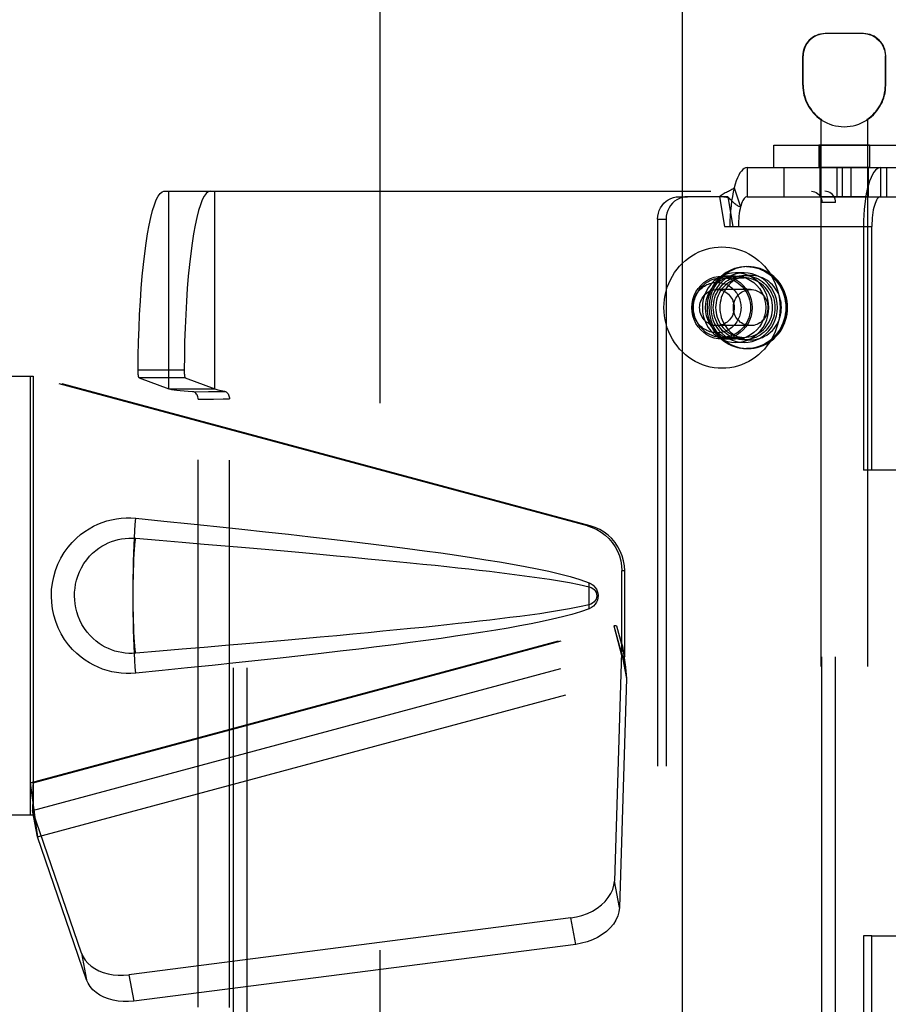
# Model space of a CAD drawing. Header units: inches. Extents: x 0 to 267, y 0 to 173.
# Tile 22 of 104: x 79.75 to 82.08, y 84.48 to 87.12. Entities that reach past the tile are written whole.
import ezdxf

# ---------------------------------------------------------------- set-up
doc = ezdxf.new("R2010")
doc.units = ezdxf.units.IN
doc.header["$LTSCALE"] = 14.696721
doc.header["$MEASUREMENT"] = 0
doc.linetypes.add('HIDDEN', pattern=[0.2, 0.1, -0.1])
doc.layers.get('0').update_dxf_attribs({"linetype": 'CONTINUOUS'})
doc.layers.add('02___PRT_ALL_AXES', color=7, linetype='CONTINUOUS')
doc.layers.add('DEFAULT_2', color=8, linetype='HIDDEN')

msp = doc.modelspace()

# ---------------------------------------------------------------- linework, layer by layer
at = {"color": 3, "linetype": 'Continuous'}
msp.add_line((81.5289, 120.5565), (81.5289, 50.2645), dxfattribs=at)
at = {"layer": '02___PRT_ALL_AXES', "color": 8, "linetype": 'HIDDEN'}
for p, q in [((81.8527, 86.947), (81.8527, 87.0255)), ((82.0757, 86.947), (82.0757, 87.0255)), ((81.8537, 86.947), (81.8527, 86.947)), ((82.0757, 86.947), (82.0747, 86.947)), ((81.9017, 86.8546), (81.9017, 83.3855)), ((81.9035, 86.8546), (81.9017, 86.8546)), ((81.9035, 86.8546), (81.9035, 86.8534)), ((82.0249, 86.8546), (82.0249, 86.8534)), ((82.0267, 86.8546), (82.0249, 86.8546)), ((82.0267, 86.8546), (82.0267, 83.3855)), ((81.8962, 86.7855), (81.8962, 86.7255)), ((82.0322, 86.7855), (81.8962, 86.7855)), ((82.0322, 86.7855), (82.0322, 86.7255)), ((82.0322, 86.7255), (81.8962, 86.7255)), ((81.8992, 86.6475), (81.8992, 86.7255)), ((81.9452, 86.6475), (81.9452, 86.7255)), ((81.9832, 86.6475), (81.9832, 86.7255)), ((82.0292, 86.6475), (82.0292, 86.7255)), ((82.0292, 86.6475), (81.8992, 86.6475)), ((81.7019, 86.4595), (81.7057, 86.4595)), ((81.6723, 86.434), (81.6357, 86.434)), ((81.6951, 86.443), (81.6723, 86.443)), ((81.6723, 86.265), (81.6357, 86.265)), ((81.6951, 86.256), (81.6723, 86.256)), ((81.7019, 86.2395), (81.7057, 86.2395))]:
    msp.add_line(p, q, dxfattribs=at)
for points in [[(81.6357, 86.265), (81.6251, 86.2657), (81.6148, 86.2678), (81.6048, 86.2714), (81.5953, 86.2763), (81.5865, 86.2824), (81.5786, 86.2897), (81.5716, 86.298), (81.5657, 86.3072), (81.5611, 86.3171), (81.5577, 86.3276), (81.5556, 86.3384), (81.5549, 86.3495), (81.5556, 86.3605), (81.5577, 86.3713), (81.5611, 86.3818), (81.5657, 86.3917), (81.5716, 86.4009), (81.5786, 86.4092), (81.5865, 86.4165), (81.5953, 86.4226), (81.6048, 86.4275), (81.6148, 86.4311), (81.6251, 86.4332), (81.6357, 86.434)], [(81.6723, 86.443), (81.6614, 86.4423), (81.6509, 86.4402), (81.6406, 86.4369), (81.6307, 86.4323), (81.6215, 86.4264), (81.613, 86.4194), (81.6053, 86.4115), (81.5987, 86.4026), (81.5931, 86.3929), (81.5887, 86.3826), (81.5855, 86.3718), (81.5835, 86.3607), (81.5829, 86.3495), (81.5835, 86.3382), (81.5855, 86.3271), (81.5887, 86.3163), (81.5931, 86.306), (81.5987, 86.2963), (81.6053, 86.2875), (81.613, 86.2795), (81.6215, 86.2725), (81.6307, 86.2667), (81.6406, 86.262), (81.6509, 86.2587), (81.6614, 86.2567), (81.6723, 86.256)], [(81.6723, 86.265), (81.6616, 86.2657), (81.6514, 86.2678), (81.6413, 86.2714), (81.6319, 86.2763), (81.6231, 86.2824), (81.6151, 86.2897), (81.6082, 86.298), (81.6023, 86.3072), (81.5976, 86.3171), (81.5942, 86.3276), (81.5922, 86.3384), (81.5915, 86.3495), (81.5922, 86.3605), (81.5942, 86.3713), (81.5976, 86.3818), (81.6023, 86.3917), (81.6082, 86.4009), (81.6151, 86.4092), (81.6231, 86.4165), (81.6319, 86.4226), (81.6413, 86.4275), (81.6514, 86.4311), (81.6616, 86.4332), (81.6723, 86.434)], [(81.6951, 86.443), (81.6842, 86.4423), (81.6737, 86.4402), (81.6634, 86.4369), (81.6535, 86.4323), (81.6443, 86.4264), (81.6358, 86.4194), (81.6282, 86.4115), (81.6215, 86.4026), (81.6159, 86.3929), (81.6115, 86.3826), (81.6083, 86.3718), (81.6063, 86.3607), (81.6057, 86.3495), (81.6063, 86.3382), (81.6083, 86.3271), (81.6115, 86.3163), (81.6159, 86.306), (81.6215, 86.2963), (81.6282, 86.2875), (81.6358, 86.2795), (81.6443, 86.2725), (81.6535, 86.2667), (81.6634, 86.262), (81.6737, 86.2587), (81.6842, 86.2567), (81.6951, 86.256)], [(81.6951, 86.4295), (81.6888, 86.4292), (81.6825, 86.4284), (81.6763, 86.427), (81.6702, 86.4251), (81.6643, 86.4227), (81.6587, 86.4198), (81.6532, 86.4164), (81.6481, 86.4126), (81.6433, 86.4083), (81.6388, 86.4036), (81.6347, 86.3986), (81.631, 86.3932), (81.6278, 86.3875), (81.625, 86.3816), (81.6227, 86.3754), (81.6209, 86.3691), (81.6196, 86.3626), (81.6188, 86.3561), (81.6186, 86.3495)], [(81.6357, 86.434), (81.6464, 86.4332), (81.6566, 86.4311), (81.6666, 86.4275), (81.6761, 86.4226), (81.6849, 86.4165), (81.6929, 86.4092), (81.6998, 86.4009), (81.7057, 86.3917), (81.7104, 86.3818), (81.7138, 86.3713), (81.7158, 86.3605), (81.7165, 86.3495), (81.7158, 86.3384), (81.7138, 86.3276), (81.7104, 86.3171), (81.7057, 86.3072), (81.6998, 86.298), (81.6929, 86.2897), (81.6849, 86.2824), (81.6761, 86.2763), (81.6666, 86.2714), (81.6566, 86.2678), (81.6464, 86.2657), (81.6357, 86.265)], [(81.6723, 86.256), (81.6831, 86.2567), (81.6937, 86.2587), (81.704, 86.262), (81.7138, 86.2667), (81.7231, 86.2725), (81.7316, 86.2795), (81.7392, 86.2875), (81.7459, 86.2963), (81.7514, 86.306), (81.7559, 86.3163), (81.7591, 86.3271), (81.761, 86.3382), (81.7617, 86.3495), (81.761, 86.3607), (81.7591, 86.3718), (81.7559, 86.3826), (81.7514, 86.3929), (81.7459, 86.4026), (81.7392, 86.4115), (81.7316, 86.4194), (81.7231, 86.4264), (81.7138, 86.4323), (81.704, 86.4369), (81.6937, 86.4402), (81.6831, 86.4423), (81.6723, 86.443)], [(81.6723, 86.434), (81.6829, 86.4332), (81.6932, 86.4311), (81.7032, 86.4275), (81.7127, 86.4226), (81.7215, 86.4165), (81.7294, 86.4092), (81.7364, 86.4009), (81.7423, 86.3917), (81.7469, 86.3818), (81.7503, 86.3713), (81.7524, 86.3605), (81.7531, 86.3495), (81.7524, 86.3384), (81.7503, 86.3276), (81.7469, 86.3171), (81.7423, 86.3072), (81.7364, 86.298), (81.7294, 86.2897), (81.7215, 86.2824), (81.7127, 86.2763), (81.7032, 86.2714), (81.6932, 86.2678), (81.6829, 86.2657), (81.6723, 86.265)], [(81.6951, 86.256), (81.7059, 86.2567), (81.7165, 86.2587), (81.7268, 86.262), (81.7366, 86.2667), (81.7459, 86.2725), (81.7544, 86.2795), (81.762, 86.2875), (81.7687, 86.2963), (81.7742, 86.306), (81.7787, 86.3163), (81.7819, 86.3271), (81.7838, 86.3382), (81.7845, 86.3495), (81.7838, 86.3607), (81.7819, 86.3718), (81.7787, 86.3826), (81.7742, 86.3929), (81.7687, 86.4026), (81.762, 86.4115), (81.7544, 86.4194), (81.7459, 86.4264), (81.7366, 86.4323), (81.7268, 86.4369), (81.7165, 86.4402), (81.7059, 86.4423), (81.6951, 86.443)], [(81.7716, 86.3495), (81.7713, 86.3561), (81.7705, 86.3626), (81.7692, 86.3691), (81.7674, 86.3754), (81.7651, 86.3816), (81.7624, 86.3875), (81.7591, 86.3932), (81.7554, 86.3986), (81.7514, 86.4036), (81.7469, 86.4083), (81.7421, 86.4126), (81.7369, 86.4164), (81.7315, 86.4198), (81.7258, 86.4227), (81.7199, 86.4251), (81.7139, 86.427), (81.7077, 86.4284), (81.7014, 86.4292), (81.6951, 86.4295)], [(81.6186, 86.3495), (81.6188, 86.3428), (81.6196, 86.3363), (81.6209, 86.3298), (81.6227, 86.3235), (81.625, 86.3173), (81.6278, 86.3114), (81.631, 86.3057), (81.6347, 86.3003), (81.6388, 86.2953), (81.6433, 86.2906), (81.6481, 86.2863), (81.6532, 86.2825), (81.6587, 86.2791), (81.6643, 86.2762), (81.6702, 86.2738), (81.6763, 86.2719), (81.6825, 86.2706), (81.6888, 86.2697), (81.6951, 86.2695)], [(81.6951, 86.2695), (81.7014, 86.2697), (81.7077, 86.2706), (81.7139, 86.2719), (81.7199, 86.2738), (81.7258, 86.2762), (81.7315, 86.2791), (81.7369, 86.2825), (81.7421, 86.2863), (81.7469, 86.2906), (81.7514, 86.2953), (81.7554, 86.3003), (81.7591, 86.3057), (81.7624, 86.3114), (81.7651, 86.3173), (81.7674, 86.3235), (81.7692, 86.3298), (81.7705, 86.3363), (81.7713, 86.3428), (81.7716, 86.3495)]]:
    msp.add_lwpolyline(points, dxfattribs=at)
for radius, start, end in [(0.1115, 180, 235.907), (0.1105, 180, 236.6915), (0.1105, 303.3085, 360), (0.1115, 304.093, 360), (0.1115, 237.033, 302.967)]:
    msp.add_arc((81.9642, 86.947), radius, start, end, dxfattribs=at)
at = {"layer": 'DEFAULT_2', "color": 8, "linetype": 'HIDDEN'}
for p, q in [((80.7164, 119.8955), (80.7164, 50.9255)), ((82.0157, 87.0855), (81.9127, 87.0855)), ((81.8537, 87.0255), (81.8527, 87.0255)), ((81.8537, 86.947), (81.8537, 87.0255)), ((82.0747, 86.947), (82.0747, 87.0255)), ((82.0757, 87.0255), (82.0747, 87.0255)), ((81.7754, 86.7255), (81.7754, 86.7855)), ((81.7754, 86.7855), (82.1854, 86.7855)), ((81.9004, 86.7255), (81.9004, 86.7855)), ((81.7032, 86.7255), (81.7032, 86.6475)), ((81.7032, 86.7255), (81.7754, 86.7255)), ((81.7754, 86.7255), (82.1854, 86.7255)), ((81.8032, 86.6475), (81.8032, 86.7255)), ((81.9592, 86.6475), (81.9592, 86.7255)), ((82.0618, 86.7255), (82.0618, 86.6475)), ((82.0788, 86.6475), (82.0788, 86.7255)), ((80.1363, 86.662), (81.9123, 86.662)), ((80.149, 86.131), (80.149, 86.662)), ((80.2728, 86.131), (80.2728, 86.662)), ((80.3235, 83.912), (80.3235, 86.662)), ((80.36, 83.912), (80.36, 86.662)), ((81.6683, 86.6712), (81.6855, 86.62)), ((81.5202, 86.6475), (81.543, 86.6475)), ((81.6514, 86.6475), (81.543, 86.6475)), ((81.6286, 86.6475), (81.6421, 86.5675)), ((81.6514, 86.6475), (81.6649, 86.5675)), ((81.6619, 86.6365), (81.6553, 86.6435)), ((81.6625, 86.636), (81.6619, 86.6365)), ((81.7032, 86.6475), (82.1672, 86.6475)), ((81.9044, 83.942), (81.9044, 86.632)), ((81.941, 86.632), (81.9044, 86.632)), ((81.941, 83.942), (81.941, 86.632)), ((81.4628, 86.5875), (81.4628, 83.9875)), ((81.4628, 86.5875), (81.4856, 86.5875)), ((81.4856, 86.5875), (81.4856, 83.9875)), ((81.6421, 86.5675), (81.6649, 86.5675)), ((81.6649, 86.5675), (82.0384, 86.5675)), ((82.0156, 86.5675), (82.0156, 85.913)), ((82.0384, 85.913), (82.0384, 86.5675)), ((81.7019, 86.4595), (81.6937, 86.4591)), ((81.714, 86.4591), (81.7057, 86.4595)), ((81.7223, 86.4581), (81.714, 86.4591)), ((81.6357, 86.4295), (81.6951, 86.4295)), ((81.7126, 86.398), (81.622, 86.398)), ((81.7126, 86.301), (81.622, 86.301)), ((81.6357, 86.2695), (81.6951, 86.2695)), ((81.6937, 86.2398), (81.6854, 86.2408)), ((81.6936, 86.2398), (81.7019, 86.2395)), ((81.7057, 86.2395), (81.714, 86.2398)), ((80.1906, 86.1817), (80.0668, 86.1817)), ((79.4634, 86.1655), (79.7844, 86.1655)), ((79.7767, 86.1655), (79.7767, 84.9855)), ((81.2741, 85.7631), (79.7767, 86.1655)), ((79.7844, 86.1655), (79.7844, 84.9855)), ((81.2818, 85.7631), (79.7844, 86.1655)), ((80.1932, 86.1609), (80.0695, 86.1609)), ((80.0695, 86.1609), (80.149, 86.131)), ((80.1932, 86.1609), (80.2728, 86.131)), ((80.149, 86.131), (80.2728, 86.131)), ((80.2142, 86.1235), (80.2559, 86.1237)), ((80.2279, 86.1035), (80.2691, 86.1037)), ((80.2279, 84.4704), (80.2279, 86.1035)), ((80.2559, 86.1237), (80.282, 86.124)), ((80.2691, 86.1037), (80.2949, 86.104)), ((80.282, 86.124), (80.2997, 86.1242)), ((80.2949, 86.104), (80.3122, 86.1043)), ((80.3122, 84.4696), (80.3122, 86.1043)), ((82.0384, 85.913), (82.0156, 85.913)), ((82.2057, 85.913), (82.0384, 85.913)), ((81.2741, 85.7631), (81.2818, 85.7631)), ((81.3665, 85.4126), (81.3665, 85.6424)), ((81.3742, 85.6424), (81.3665, 85.6424)), ((81.3742, 85.4126), (81.3742, 85.6424)), ((81.2785, 85.5836), (81.2785, 85.5952)), ((81.2785, 85.5601), (81.2785, 85.5673)), ((81.2786, 85.5492), (81.2785, 85.5601)), ((79.7767, 85.0729), (81.3447, 85.4942)), ((79.7844, 85.0729), (81.3524, 85.4942)), ((81.3524, 85.4942), (81.3447, 85.4942)), ((81.3447, 85.4942), (81.3665, 85.4126)), ((81.3524, 85.4942), (81.3742, 85.4126)), ((81.3681, 85.4402), (81.3768, 85.3839)), ((79.783, 84.9988), (81.3658, 85.4241)), ((81.3658, 85.4241), (81.3467, 84.8089)), ((81.3658, 85.4241), (81.3794, 85.353)), ((81.3742, 85.4126), (81.3665, 85.4126)), ((81.3768, 85.3839), (81.3777, 85.3731)), ((81.3777, 85.3731), (81.3786, 85.3628)), ((81.3786, 85.3628), (81.3794, 85.353)), ((79.7965, 84.9278), (81.3794, 85.353)), ((81.3794, 85.353), (81.3602, 84.7379)), ((79.7844, 85.0729), (79.7767, 85.0729)), ((79.9149, 84.615), (79.783, 84.9988)), ((79.7965, 84.9278), (79.783, 84.9988)), ((79.7923, 84.9582), (79.7836, 85.0144)), ((79.7844, 84.9855), (79.4634, 84.9855)), ((79.7923, 84.9582), (79.7965, 84.9278)), ((79.9284, 84.5439), (79.7965, 84.9278)), ((81.3602, 84.7379), (81.3467, 84.8089)), ((81.2292, 84.7099), (80.0417, 84.5574)), ((81.2427, 84.6389), (81.2292, 84.7099)), ((82.0384, 84.662), (82.0156, 84.662)), ((82.0156, 84.662), (82.0156, 84.0075)), ((82.0384, 84.662), (82.6236, 84.662)), ((82.0384, 84.0075), (82.0384, 84.662)), ((81.2427, 84.6389), (80.0553, 84.4864)), ((79.9149, 84.615), (79.9284, 84.5439)), ((80.0417, 84.5574), (80.0553, 84.4864))]:
    msp.add_line(p, q, dxfattribs=at)
for points in [[(81.9149, 87.0855), (81.9087, 87.0852), (81.9025, 87.0843), (81.8961, 87.0826), (81.8898, 87.0803), (81.8837, 87.0772), (81.878, 87.0735), (81.8728, 87.0691), (81.868, 87.0642), (81.8638, 87.0586), (81.8602, 87.0525), (81.8574, 87.046), (81.8553, 87.0392), (81.8541, 87.0324), (81.8537, 87.0255)], [(82.0504, 87.0735), (82.0446, 87.0772), (82.0386, 87.0803), (82.0323, 87.0826), (82.0259, 87.0843), (82.0196, 87.0852), (82.0135, 87.0855)], [(82.0504, 87.0735), (82.0556, 87.0691), (82.0603, 87.0642), (82.0646, 87.0586), (82.0682, 87.0525), (82.071, 87.046), (82.0731, 87.0392), (82.0743, 87.0324), (82.0747, 87.0255)], [(81.7032, 86.7255), (81.6992, 86.7249), (81.6953, 86.7232), (81.6914, 86.7203), (81.6877, 86.7163), (81.684, 86.7113), (81.6805, 86.7052), (81.6772, 86.698), (81.674, 86.69), (81.6711, 86.6811), (81.6683, 86.6712)], [(82.0618, 86.7255), (82.0572, 86.7247), (82.0528, 86.7224), (82.0484, 86.7187), (82.0441, 86.7134), (82.04, 86.7068), (82.0361, 86.6988), (82.0325, 86.6896), (82.0291, 86.6792), (82.0261, 86.6677), (82.0234, 86.6552), (82.021, 86.6419), (82.0191, 86.6279), (82.0176, 86.6133), (82.0165, 86.5983), (82.0158, 86.583), (82.0156, 86.5675)], [(80.0668, 86.1817), (80.0672, 86.2199), (80.068, 86.2576), (80.0693, 86.2948), (80.0709, 86.3313), (80.0729, 86.3668), (80.0752, 86.4011), (80.078, 86.434), (80.081, 86.4653), (80.0844, 86.4948), (80.0881, 86.5224), (80.0921, 86.5478), (80.0963, 86.571), (80.1008, 86.5918), (80.1055, 86.6101), (80.1104, 86.6257), (80.1154, 86.6387), (80.1205, 86.6488), (80.1257, 86.6561), (80.131, 86.6605), (80.1363, 86.662)], [(80.2601, 86.662), (80.2548, 86.6605), (80.2495, 86.6561), (80.2443, 86.6488), (80.2391, 86.6387), (80.2341, 86.6257), (80.2293, 86.6101), (80.2246, 86.5918), (80.2201, 86.571), (80.2159, 86.5478), (80.2119, 86.5224), (80.2082, 86.4948), (80.2048, 86.4653), (80.2017, 86.434), (80.199, 86.4011), (80.1967, 86.3668), (80.1947, 86.3313), (80.193, 86.2948), (80.1918, 86.2576), (80.191, 86.2199), (80.1906, 86.1817)], [(81.6683, 86.6712), (81.6654, 86.6688), (81.6624, 86.6667), (81.6593, 86.6647), (81.6563, 86.663), (81.6532, 86.6615), (81.6503, 86.6601), (81.6474, 86.6587), (81.6446, 86.6574), (81.6416, 86.6559), (81.6387, 86.6544), (81.6359, 86.6527), (81.6331, 86.6509), (81.6307, 86.6492), (81.6286, 86.6475)], [(81.6683, 86.6712), (81.6658, 86.6602), (81.6635, 86.6484), (81.6615, 86.6359), (81.6599, 86.6229), (81.6586, 86.6094), (81.6577, 86.5956), (81.6572, 86.5816), (81.657, 86.5675)], [(81.8758, 86.662), (81.8803, 86.6616), (81.8846, 86.6605), (81.8888, 86.6587), (81.8926, 86.6562), (81.896, 86.6532), (81.899, 86.6496), (81.9013, 86.6456), (81.903, 86.6412), (81.9041, 86.6367), (81.9044, 86.632)], [(81.941, 86.632), (81.9406, 86.6367), (81.9396, 86.6412), (81.9379, 86.6456), (81.9355, 86.6496), (81.9326, 86.6532), (81.9292, 86.6562), (81.9253, 86.6587), (81.9212, 86.6605), (81.9168, 86.6616), (81.9123, 86.662)], [(81.4628, 86.5875), (81.4633, 86.5954), (81.4648, 86.603), (81.4672, 86.6104), (81.4705, 86.6175), (81.4747, 86.624), (81.4796, 86.6299), (81.4853, 86.6351), (81.4915, 86.6394), (81.4983, 86.6429), (81.5054, 86.6454), (81.5127, 86.6469), (81.5202, 86.6475)], [(81.543, 86.6475), (81.5355, 86.6469), (81.5282, 86.6454), (81.5211, 86.6429), (81.5143, 86.6394), (81.5081, 86.6351), (81.5025, 86.6299), (81.4975, 86.624), (81.4933, 86.6175), (81.49, 86.6104), (81.4876, 86.603), (81.4861, 86.5954), (81.4856, 86.5875)], [(81.6406, 86.6475), (81.6423, 86.6474), (81.6451, 86.647), (81.6478, 86.6462), (81.6503, 86.6452), (81.6527, 86.6439), (81.6551, 86.6423), (81.6575, 86.6405), (81.6599, 86.6385), (81.6625, 86.636)], [(81.6553, 86.6435), (81.6533, 86.6455), (81.6514, 86.6475)], [(81.6855, 86.62), (81.6834, 86.6206), (81.6813, 86.6213), (81.6792, 86.6223), (81.6771, 86.6235), (81.6748, 86.6249), (81.6726, 86.6266), (81.6705, 86.6283), (81.6684, 86.6301), (81.6663, 86.6321), (81.6641, 86.6343), (81.6625, 86.636)], [(81.7032, 86.6475), (81.7012, 86.6472), (81.6992, 86.6463), (81.6972, 86.6448), (81.6953, 86.6428), (81.6935, 86.6403), (81.6917, 86.6372), (81.69, 86.6336), (81.6884, 86.6295), (81.6869, 86.625), (81.6855, 86.62)], [(82.0618, 86.6475), (82.0595, 86.6471), (82.0572, 86.6459), (82.055, 86.644), (82.0528, 86.6414), (82.0508, 86.638), (82.0488, 86.634), (82.0469, 86.6293), (82.0452, 86.624), (82.0437, 86.6182), (82.0423, 86.6119), (82.0412, 86.6052), (82.0402, 86.5981), (82.0394, 86.5907), (82.0388, 86.5831), (82.0385, 86.5753), (82.0384, 86.5675)], [(81.6855, 86.62), (81.6842, 86.6144), (81.6831, 86.6084), (81.6821, 86.6021), (81.6813, 86.5955), (81.6806, 86.5887), (81.6801, 86.5817), (81.6799, 86.5746), (81.6798, 86.5675)], [(81.4798, 86.3495), (81.4802, 86.3606), (81.4813, 86.3717), (81.4831, 86.3826), (81.4856, 86.3934), (81.4888, 86.404), (81.4928, 86.4144), (81.4973, 86.4245), (81.5025, 86.4342), (81.5084, 86.4435), (81.5148, 86.4523), (81.5218, 86.4607), (81.5293, 86.4686), (81.5374, 86.4759), (81.5458, 86.4826), (81.5547, 86.4887), (81.564, 86.4942), (81.5736, 86.499), (81.5835, 86.503), (81.5937, 86.5064), (81.604, 86.5091), (81.6145, 86.5109), (81.6251, 86.5121), (81.6357, 86.5125), (81.6464, 86.5121), (81.6569, 86.5109), (81.6674, 86.5091), (81.6778, 86.5064), (81.6879, 86.503), (81.6978, 86.499), (81.7074, 86.4942), (81.7167, 86.4887), (81.7256, 86.4826), (81.7341, 86.4759), (81.7421, 86.4686), (81.7496, 86.4607), (81.7566, 86.4523), (81.7631, 86.4435), (81.7689, 86.4342), (81.7741, 86.4245), (81.7787, 86.4144), (81.7826, 86.404), (81.7858, 86.3934), (81.7883, 86.3826), (81.7901, 86.3717), (81.7912, 86.3606), (81.7916, 86.3495)], [(81.6937, 86.4591), (81.6854, 86.4581), (81.6773, 86.4565), (81.6693, 86.4541), (81.6615, 86.4512), (81.6539, 86.4476), (81.6466, 86.4434), (81.6397, 86.4386), (81.6331, 86.4333), (81.627, 86.4274), (81.6213, 86.4211), (81.6161, 86.4143), (81.6115, 86.4071), (81.6074, 86.3996), (81.6039, 86.3917), (81.601, 86.3836), (81.5987, 86.3752), (81.597, 86.3667), (81.5961, 86.3581), (81.5957, 86.3495)], [(81.5968, 86.3495), (81.5971, 86.3581), (81.598, 86.3667), (81.5997, 86.3751), (81.6019, 86.3835), (81.6048, 86.3916), (81.6082, 86.3994), (81.6123, 86.4069), (81.6168, 86.4141), (81.622, 86.4209), (81.6276, 86.4272), (81.6336, 86.4331), (81.6401, 86.4385), (81.647, 86.4433), (81.6542, 86.4475), (81.6617, 86.4511), (81.6694, 86.4541), (81.6774, 86.4564), (81.6855, 86.4581)], [(81.7057, 86.4595), (81.6975, 86.4591), (81.6893, 86.4581), (81.6812, 86.4564), (81.6732, 86.4541), (81.6655, 86.4511), (81.658, 86.4475), (81.6508, 86.4433), (81.6439, 86.4385), (81.6374, 86.4331), (81.6314, 86.4272), (81.6258, 86.4209), (81.6206, 86.4141), (81.6161, 86.4069), (81.612, 86.3994), (81.6086, 86.3916), (81.6057, 86.3835), (81.6035, 86.3751), (81.6018, 86.3667), (81.6009, 86.3581), (81.6006, 86.3495)], [(81.7019, 86.4595), (81.7102, 86.4591), (81.7184, 86.4581), (81.7265, 86.4564), (81.7345, 86.4541), (81.7422, 86.4511), (81.7497, 86.4475), (81.7569, 86.4433), (81.7638, 86.4385), (81.7703, 86.4331), (81.7763, 86.4272), (81.7819, 86.4209), (81.787, 86.4141), (81.7916, 86.4069), (81.7957, 86.3994), (81.7991, 86.3916), (81.802, 86.3835), (81.8042, 86.3751), (81.8058, 86.3667), (81.8068, 86.3581), (81.8071, 86.3495)], [(81.8109, 86.3495), (81.8106, 86.3581), (81.8096, 86.3667), (81.808, 86.3751), (81.8058, 86.3835), (81.8029, 86.3916), (81.7995, 86.3994), (81.7954, 86.4069), (81.7909, 86.4141), (81.7857, 86.4209), (81.7801, 86.4272), (81.7741, 86.4331), (81.7676, 86.4385), (81.7607, 86.4433), (81.7535, 86.4475), (81.746, 86.4511), (81.7383, 86.4541), (81.7303, 86.4564), (81.7222, 86.4581)], [(81.812, 86.3495), (81.8116, 86.3581), (81.8106, 86.3667), (81.809, 86.3753), (81.8067, 86.3836), (81.8038, 86.3917), (81.8003, 86.3996), (81.7962, 86.4071), (81.7916, 86.4143), (81.7864, 86.4211), (81.7807, 86.4274), (81.7746, 86.4333), (81.768, 86.4386), (81.7611, 86.4434), (81.7538, 86.4476), (81.7463, 86.4512), (81.7384, 86.4541), (81.7304, 86.4564), (81.7223, 86.4581)], [(81.5592, 86.3495), (81.5595, 86.3565), (81.5604, 86.3634), (81.5618, 86.3702), (81.5638, 86.3768), (81.5664, 86.3833), (81.5695, 86.3895), (81.5731, 86.3953), (81.5771, 86.4009), (81.5816, 86.406), (81.5865, 86.4107), (81.5918, 86.415), (81.5975, 86.4187), (81.6034, 86.422), (81.6096, 86.4246), (81.6159, 86.4267), (81.6224, 86.4282), (81.6291, 86.4292), (81.6357, 86.4295)], [(81.6124, 86.3495), (81.6126, 86.3563), (81.6134, 86.363), (81.6146, 86.3696), (81.6164, 86.3762), (81.6186, 86.3826), (81.6214, 86.3887), (81.6245, 86.3947), (81.6281, 86.4003), (81.6322, 86.4056), (81.6366, 86.4106), (81.6413, 86.4152), (81.6464, 86.4194), (81.6519, 86.4232), (81.6575, 86.4265), (81.6634, 86.4294), (81.6695, 86.4317), (81.6758, 86.4336), (81.6821, 86.4349), (81.6886, 86.4357), (81.6951, 86.436), (81.7016, 86.4357), (81.708, 86.4349), (81.7144, 86.4336), (81.7206, 86.4317), (81.7267, 86.4294), (81.7326, 86.4265), (81.7383, 86.4232), (81.7437, 86.4194), (81.7488, 86.4152), (81.7536, 86.4106), (81.758, 86.4056), (81.762, 86.4003), (81.7656, 86.3947), (81.7688, 86.3887), (81.7715, 86.3826), (81.7737, 86.3762), (81.7755, 86.3696), (81.7768, 86.363), (81.7775, 86.3563), (81.7778, 86.3495)], [(81.7953, 86.3495), (81.7951, 86.3563), (81.7943, 86.363), (81.7931, 86.3696), (81.7913, 86.3762), (81.789, 86.3826), (81.7863, 86.3887), (81.7831, 86.3947), (81.7795, 86.4003), (81.7755, 86.4056), (81.7711, 86.4106), (81.7663, 86.4152), (81.7612, 86.4194), (81.7558, 86.4232), (81.7502, 86.4265), (81.7443, 86.4294), (81.7382, 86.4317), (81.7319, 86.4336), (81.7256, 86.4349), (81.7191, 86.4357), (81.7126, 86.436), (81.7061, 86.4357), (81.6997, 86.4349), (81.6933, 86.4336), (81.6871, 86.4317), (81.681, 86.4294), (81.6751, 86.4265), (81.6694, 86.4232), (81.664, 86.4194), (81.6589, 86.4152), (81.6541, 86.4106), (81.6497, 86.4056), (81.6457, 86.4003), (81.6421, 86.3947), (81.6389, 86.3887), (81.6362, 86.3826), (81.6339, 86.3762), (81.6322, 86.3696), (81.6309, 86.363), (81.6302, 86.3563), (81.6299, 86.3495)], [(81.6357, 86.4295), (81.6424, 86.4292), (81.649, 86.4282), (81.6555, 86.4267), (81.6619, 86.4246), (81.6681, 86.422), (81.674, 86.4187), (81.6796, 86.415), (81.6849, 86.4107), (81.6898, 86.406), (81.6943, 86.4009), (81.6984, 86.3953), (81.702, 86.3895), (81.7051, 86.3833), (81.7076, 86.3768), (81.7096, 86.3702), (81.7111, 86.3634), (81.7119, 86.3565), (81.7122, 86.3495)], [(81.5572, 86.3495), (81.5573, 86.3535), (81.5577, 86.3576), (81.5582, 86.3616), (81.5591, 86.3657), (81.5601, 86.3696), (81.5614, 86.3735), (81.5629, 86.3772), (81.5646, 86.3809), (81.5665, 86.3845), (81.5686, 86.3879), (81.571, 86.3912), (81.5735, 86.3944), (81.5762, 86.3974), (81.579, 86.4002), (81.582, 86.4028), (81.5852, 86.4052), (81.5885, 86.4074), (81.5919, 86.4095), (81.5954, 86.4112), (81.599, 86.4128), (81.6027, 86.4141), (81.6065, 86.4152), (81.6103, 86.4161), (81.6142, 86.4167), (81.6181, 86.4171), (81.622, 86.4172), (81.6259, 86.4171), (81.6298, 86.4167), (81.6337, 86.4161), (81.6375, 86.4152), (81.6413, 86.4141), (81.645, 86.4128), (81.6486, 86.4112), (81.6521, 86.4095), (81.6555, 86.4074), (81.6588, 86.4052), (81.662, 86.4028), (81.665, 86.4002), (81.6678, 86.3974), (81.6705, 86.3944), (81.673, 86.3912), (81.6753, 86.3879), (81.6774, 86.3845), (81.6794, 86.3809), (81.6811, 86.3773), (81.6826, 86.3735), (81.6839, 86.3696), (81.6849, 86.3657), (81.6857, 86.3616), (81.6863, 86.3576), (81.6867, 86.3535), (81.6868, 86.3495)], [(81.5756, 86.3495), (81.5758, 86.354), (81.5764, 86.3584), (81.5774, 86.3627), (81.5787, 86.367), (81.5805, 86.3711), (81.5825, 86.375), (81.585, 86.3787), (81.5877, 86.3821), (81.5907, 86.3853), (81.594, 86.3882), (81.5976, 86.3907), (81.6013, 86.3929), (81.6052, 86.3947), (81.6093, 86.3961), (81.6135, 86.3971), (81.6177, 86.3978), (81.622, 86.398)], [(81.622, 86.398), (81.6263, 86.3978), (81.6305, 86.3971), (81.6347, 86.3961), (81.6387, 86.3947), (81.6427, 86.3929), (81.6464, 86.3907), (81.6499, 86.3882), (81.6532, 86.3853), (81.6563, 86.3821), (81.659, 86.3787), (81.6614, 86.375), (81.6635, 86.3711), (81.6652, 86.367), (81.6666, 86.3627), (81.6676, 86.3584), (81.6682, 86.354), (81.6684, 86.3495)], [(81.6662, 86.3495), (81.6664, 86.354), (81.667, 86.3584), (81.668, 86.3627), (81.6694, 86.367), (81.6711, 86.3711), (81.6732, 86.375), (81.6756, 86.3787), (81.6783, 86.3821), (81.6814, 86.3853), (81.6847, 86.3882), (81.6882, 86.3907), (81.6919, 86.3929), (81.6959, 86.3947), (81.6999, 86.3961), (81.7041, 86.3971), (81.7083, 86.3978), (81.7126, 86.398)], [(81.7126, 86.398), (81.7169, 86.3978), (81.7211, 86.3971), (81.7253, 86.3961), (81.7294, 86.3947), (81.7333, 86.3929), (81.737, 86.3907), (81.7406, 86.3882), (81.7439, 86.3853), (81.7469, 86.3821), (81.7496, 86.3787), (81.7521, 86.375), (81.7541, 86.3711), (81.7559, 86.367), (81.7572, 86.3627), (81.7582, 86.3584), (81.7588, 86.354), (81.759, 86.3495)], [(81.7916, 86.3495), (81.7912, 86.3383), (81.7901, 86.3273), (81.7883, 86.3163), (81.7858, 86.3055), (81.7826, 86.2949), (81.7787, 86.2845), (81.7741, 86.2745), (81.7689, 86.2648), (81.7631, 86.2555), (81.7566, 86.2466), (81.7496, 86.2382), (81.7421, 86.2303), (81.7341, 86.223), (81.7256, 86.2163), (81.7167, 86.2102), (81.7074, 86.2047), (81.6978, 86.2), (81.6879, 86.1959), (81.6778, 86.1925), (81.6674, 86.1899), (81.6569, 86.188), (81.6464, 86.1868), (81.6357, 86.1865), (81.6251, 86.1868), (81.6145, 86.188), (81.604, 86.1899), (81.5937, 86.1925), (81.5835, 86.1959), (81.5736, 86.2), (81.564, 86.2047), (81.5547, 86.2102), (81.5458, 86.2163), (81.5374, 86.223), (81.5293, 86.2303), (81.5218, 86.2382), (81.5148, 86.2466), (81.5084, 86.2555), (81.5025, 86.2648), (81.4973, 86.2745), (81.4928, 86.2845), (81.4888, 86.2949), (81.4856, 86.3055), (81.4831, 86.3163), (81.4813, 86.3273), (81.4802, 86.3383), (81.4798, 86.3495)], [(81.6868, 86.3495), (81.6867, 86.3454), (81.6863, 86.3413), (81.6857, 86.3373), (81.6849, 86.3333), (81.6839, 86.3293), (81.6826, 86.3255), (81.6811, 86.3217), (81.6794, 86.318), (81.6774, 86.3144), (81.6753, 86.311), (81.673, 86.3077), (81.6705, 86.3045), (81.6678, 86.3016), (81.665, 86.2988), (81.662, 86.2961), (81.6588, 86.2937), (81.6555, 86.2915), (81.6521, 86.2895), (81.6486, 86.2877), (81.645, 86.2861), (81.6413, 86.2848), (81.6375, 86.2837), (81.6337, 86.2828), (81.6298, 86.2822), (81.6259, 86.2818), (81.622, 86.2817), (81.6181, 86.2818), (81.6142, 86.2822), (81.6103, 86.2828), (81.6065, 86.2837), (81.6027, 86.2848), (81.599, 86.2861), (81.5954, 86.2877), (81.5919, 86.2895), (81.5885, 86.2915), (81.5852, 86.2937), (81.582, 86.2961), (81.579, 86.2988), (81.5762, 86.3016), (81.5735, 86.3045), (81.571, 86.3077), (81.5686, 86.311), (81.5665, 86.3144), (81.5646, 86.318), (81.5629, 86.3217), (81.5614, 86.3255), (81.5601, 86.3293), (81.5591, 86.3333), (81.5582, 86.3373), (81.5577, 86.3413), (81.5573, 86.3454), (81.5572, 86.3495)], [(81.6357, 86.2695), (81.6291, 86.2698), (81.6224, 86.2707), (81.6159, 86.2722), (81.6096, 86.2743), (81.6034, 86.277), (81.5975, 86.2802), (81.5918, 86.2839), (81.5865, 86.2882), (81.5816, 86.2929), (81.5771, 86.298), (81.5731, 86.3036), (81.5695, 86.3095), (81.5664, 86.3157), (81.5638, 86.3221), (81.5618, 86.3288), (81.5604, 86.3356), (81.5595, 86.3425), (81.5592, 86.3495)], [(81.622, 86.301), (81.6177, 86.3012), (81.6135, 86.3018), (81.6093, 86.3028), (81.6052, 86.3042), (81.6013, 86.306), (81.5976, 86.3082), (81.594, 86.3108), (81.5907, 86.3136), (81.5877, 86.3168), (81.585, 86.3202), (81.5825, 86.3239), (81.5805, 86.3278), (81.5787, 86.3319), (81.5774, 86.3362), (81.5764, 86.3405), (81.5758, 86.345), (81.5756, 86.3495)], [(81.5957, 86.3495), (81.5961, 86.3408), (81.597, 86.3322), (81.5987, 86.3237), (81.601, 86.3153), (81.6039, 86.3072), (81.6074, 86.2993), (81.6115, 86.2918), (81.6161, 86.2846), (81.6213, 86.2778), (81.627, 86.2715), (81.6331, 86.2657), (81.6397, 86.2603), (81.6466, 86.2556), (81.6539, 86.2514), (81.6614, 86.2478), (81.6692, 86.2448), (81.6772, 86.2425), (81.6854, 86.2408)], [(81.6855, 86.2408), (81.6774, 86.2425), (81.6694, 86.2448), (81.6617, 86.2478), (81.6542, 86.2514), (81.647, 86.2557), (81.6401, 86.2605), (81.6336, 86.2658), (81.6276, 86.2717), (81.622, 86.278), (81.6168, 86.2848), (81.6123, 86.292), (81.6082, 86.2995), (81.6048, 86.3074), (81.6019, 86.3155), (81.5997, 86.3238), (81.598, 86.3322), (81.5971, 86.3408), (81.5968, 86.3495)], [(81.6006, 86.3495), (81.6009, 86.3408), (81.6018, 86.3322), (81.6035, 86.3238), (81.6057, 86.3155), (81.6086, 86.3074), (81.612, 86.2995), (81.6161, 86.292), (81.6206, 86.2848), (81.6258, 86.278), (81.6314, 86.2717), (81.6374, 86.2658), (81.6439, 86.2605), (81.6508, 86.2557), (81.658, 86.2514), (81.6655, 86.2478), (81.6732, 86.2448), (81.6812, 86.2425), (81.6893, 86.2408), (81.6975, 86.2398), (81.7057, 86.2395)], [(81.7778, 86.3495), (81.7775, 86.3427), (81.7768, 86.3359), (81.7755, 86.3293), (81.7737, 86.3227), (81.7715, 86.3164), (81.7688, 86.3102), (81.7656, 86.3043), (81.762, 86.2986), (81.758, 86.2933), (81.7536, 86.2883), (81.7488, 86.2837), (81.7437, 86.2795), (81.7383, 86.2757), (81.7326, 86.2724), (81.7267, 86.2695), (81.7206, 86.2672), (81.7144, 86.2654), (81.708, 86.264), (81.7016, 86.2632), (81.6951, 86.263), (81.6886, 86.2632), (81.6821, 86.264), (81.6758, 86.2654), (81.6695, 86.2672), (81.6634, 86.2695), (81.6575, 86.2724), (81.6519, 86.2757), (81.6465, 86.2795), (81.6414, 86.2837), (81.6366, 86.2883), (81.6322, 86.2933), (81.6282, 86.2986), (81.6245, 86.3043), (81.6214, 86.3102), (81.6187, 86.3164), (81.6164, 86.3227), (81.6146, 86.3293), (81.6134, 86.3359), (81.6126, 86.3427), (81.6124, 86.3495)], [(81.6684, 86.3495), (81.6682, 86.345), (81.6676, 86.3405), (81.6666, 86.3362), (81.6652, 86.3319), (81.6635, 86.3278), (81.6614, 86.3239), (81.659, 86.3202), (81.6563, 86.3168), (81.6532, 86.3136), (81.6499, 86.3108), (81.6464, 86.3082), (81.6427, 86.306), (81.6387, 86.3042), (81.6347, 86.3028), (81.6305, 86.3018), (81.6263, 86.3012), (81.622, 86.301)], [(81.6299, 86.3495), (81.6302, 86.3427), (81.6309, 86.3359), (81.6322, 86.3293), (81.6339, 86.3227), (81.6362, 86.3164), (81.6389, 86.3102), (81.6421, 86.3043), (81.6457, 86.2986), (81.6497, 86.2933), (81.6541, 86.2883), (81.6589, 86.2837), (81.664, 86.2795), (81.6694, 86.2757), (81.6751, 86.2724), (81.681, 86.2695), (81.6871, 86.2672), (81.6933, 86.2654), (81.6997, 86.264), (81.7061, 86.2632), (81.7126, 86.263), (81.7191, 86.2632), (81.7256, 86.264), (81.7319, 86.2654), (81.7382, 86.2672), (81.7443, 86.2695), (81.7502, 86.2724), (81.7558, 86.2757), (81.7612, 86.2795), (81.7663, 86.2837), (81.7711, 86.2883), (81.7755, 86.2933), (81.7795, 86.2986), (81.7832, 86.3043), (81.7863, 86.3102), (81.789, 86.3164), (81.7913, 86.3227), (81.7931, 86.3293), (81.7943, 86.3359), (81.7951, 86.3427), (81.7953, 86.3495)], [(81.7122, 86.3495), (81.7119, 86.3425), (81.7111, 86.3356), (81.7096, 86.3288), (81.7076, 86.3221), (81.7051, 86.3157), (81.702, 86.3095), (81.6984, 86.3036), (81.6943, 86.298), (81.6898, 86.2929), (81.6849, 86.2882), (81.6796, 86.2839), (81.674, 86.2802), (81.6681, 86.277), (81.6619, 86.2743), (81.6555, 86.2722), (81.649, 86.2707), (81.6424, 86.2698), (81.6357, 86.2695)], [(81.7126, 86.301), (81.7083, 86.3012), (81.7041, 86.3018), (81.6999, 86.3028), (81.6959, 86.3042), (81.6919, 86.306), (81.6882, 86.3082), (81.6847, 86.3108), (81.6814, 86.3136), (81.6783, 86.3168), (81.6756, 86.3202), (81.6732, 86.3239), (81.6711, 86.3278), (81.6694, 86.3319), (81.668, 86.3362), (81.667, 86.3405), (81.6664, 86.345), (81.6662, 86.3495)], [(81.8071, 86.3495), (81.8068, 86.3408), (81.8058, 86.3322), (81.8042, 86.3238), (81.802, 86.3155), (81.7991, 86.3074), (81.7957, 86.2995), (81.7916, 86.292), (81.787, 86.2848), (81.7819, 86.278), (81.7763, 86.2717), (81.7703, 86.2658), (81.7638, 86.2605), (81.7569, 86.2557), (81.7497, 86.2514), (81.7422, 86.2478), (81.7345, 86.2448), (81.7265, 86.2425), (81.7184, 86.2408), (81.7102, 86.2398), (81.7019, 86.2395)], [(81.759, 86.3495), (81.7588, 86.345), (81.7582, 86.3405), (81.7572, 86.3362), (81.7559, 86.3319), (81.7541, 86.3278), (81.7521, 86.3239), (81.7496, 86.3202), (81.7469, 86.3168), (81.7439, 86.3136), (81.7406, 86.3108), (81.737, 86.3082), (81.7333, 86.306), (81.7294, 86.3042), (81.7253, 86.3028), (81.7211, 86.3018), (81.7169, 86.3012), (81.7126, 86.301)], [(81.714, 86.2398), (81.7223, 86.2408), (81.7304, 86.2425), (81.7384, 86.2448), (81.7462, 86.2478), (81.7538, 86.2514), (81.7611, 86.2556), (81.768, 86.2603), (81.7746, 86.2657), (81.7807, 86.2715), (81.7864, 86.2778), (81.7916, 86.2846), (81.7962, 86.2918), (81.8003, 86.2994), (81.8038, 86.3072), (81.8067, 86.3154), (81.809, 86.3237), (81.8107, 86.3322), (81.8116, 86.3408), (81.812, 86.3495)], [(81.7222, 86.2408), (81.7303, 86.2425), (81.7383, 86.2448), (81.746, 86.2478), (81.7535, 86.2514), (81.7607, 86.2557), (81.7676, 86.2605), (81.7741, 86.2658), (81.7801, 86.2717), (81.7857, 86.278), (81.7909, 86.2848), (81.7954, 86.292), (81.7995, 86.2995), (81.8029, 86.3074), (81.8058, 86.3155), (81.808, 86.3238), (81.8096, 86.3322), (81.8106, 86.3408), (81.8109, 86.3495)], [(80.0695, 86.1609), (80.069, 86.1614), (80.0686, 86.1622), (80.0682, 86.1636), (80.0679, 86.1653), (80.0675, 86.1674), (80.0673, 86.1699), (80.0671, 86.1726), (80.0669, 86.1755), (80.0668, 86.1786), (80.0668, 86.1817)], [(80.1906, 86.1817), (80.1906, 86.1786), (80.1907, 86.1755), (80.1909, 86.1726), (80.1911, 86.1699), (80.1913, 86.1674), (80.1916, 86.1653), (80.192, 86.1636), (80.1924, 86.1622), (80.1928, 86.1614), (80.1932, 86.1609)], [(80.2142, 86.1235), (80.2017, 86.1243), (80.1902, 86.1252), (80.18, 86.1261), (80.1711, 86.127), (80.1635, 86.128), (80.1572, 86.129), (80.1524, 86.13), (80.149, 86.131)], [(80.2997, 86.1242), (80.2945, 86.125), (80.2898, 86.1258), (80.2857, 86.1266), (80.282, 86.1275), (80.2789, 86.1283), (80.2763, 86.1292), (80.2742, 86.1301), (80.2728, 86.131)], [(80.2279, 86.1035), (80.2277, 86.1065), (80.2272, 86.1095), (80.2264, 86.1123), (80.2252, 86.1149), (80.2238, 86.1173), (80.2222, 86.1194), (80.2203, 86.121), (80.2184, 86.1223), (80.2163, 86.1231), (80.2142, 86.1235)], [(80.2997, 86.1242), (80.3015, 86.1237), (80.3034, 86.1229), (80.3052, 86.1216), (80.3068, 86.1199), (80.3084, 86.1178), (80.3097, 86.1155), (80.3108, 86.1129), (80.3116, 86.1101), (80.312, 86.1073), (80.3122, 86.1043)], [(80.0603, 85.3675), (80.0475, 85.3666), (80.0346, 85.3665), (80.0216, 85.3673), (80.0088, 85.3689), (79.996, 85.3713), (79.9835, 85.3745), (79.9713, 85.3784), (79.9593, 85.3831), (79.9476, 85.3886), (79.9361, 85.3949), (79.9247, 85.4021), (79.9133, 85.4105), (79.9019, 85.4201), (79.8907, 85.4311), (79.8797, 85.4439), (79.8694, 85.4579), (79.8601, 85.4732), (79.8521, 85.4893), (79.8455, 85.5059), (79.8404, 85.5229), (79.8367, 85.54), (79.8345, 85.5573), (79.8337, 85.5746), (79.8344, 85.5919), (79.8364, 85.6092), (79.8399, 85.6263), (79.8449, 85.6433), (79.8513, 85.66), (79.8592, 85.6761), (79.8684, 85.6915), (79.8786, 85.7057), (79.8896, 85.7186), (79.9008, 85.7298), (79.9122, 85.7396), (79.9237, 85.7481), (79.9352, 85.7555), (79.9468, 85.7619), (79.9585, 85.7675), (79.9706, 85.7723), (79.9829, 85.7763), (79.9955, 85.7795), (80.0084, 85.782), (80.0213, 85.7836)], [(80.0213, 85.7836), (80.0344, 85.7844), (80.0473, 85.7843), (80.0603, 85.7835)], [(80.0535, 85.5927), (80.0535, 85.5989), (80.0537, 85.6223), (80.0541, 85.6452), (80.0546, 85.6677), (80.0552, 85.6895), (80.056, 85.7105), (80.0569, 85.7306), (80.0579, 85.7495), (80.0591, 85.7672), (80.0603, 85.7835)], [(80.0603, 85.7835), (80.1359, 85.7759), (80.2086, 85.7685), (80.2783, 85.7613), (80.3451, 85.7543), (80.4093, 85.7474), (80.4708, 85.7406), (80.5298, 85.734), (80.5863, 85.7275), (80.6405, 85.7211), (80.6925, 85.7148), (80.7424, 85.7086), (80.7902, 85.7024), (80.836, 85.6963), (80.8799, 85.6903), (80.9219, 85.6843), (80.9622, 85.6783), (81.0008, 85.6723), (81.0378, 85.6662), (81.0731, 85.6601), (81.1069, 85.6539), (81.1392, 85.6476), (81.17, 85.6411), (81.1994, 85.6343), (81.2273, 85.6271), (81.2537, 85.6191), (81.2786, 85.6104)], [(81.2741, 85.7631), (81.2871, 85.7589), (81.2994, 85.7533), (81.3111, 85.7463), (81.322, 85.7381), (81.3319, 85.7288), (81.3408, 85.7185), (81.3484, 85.7072), (81.3549, 85.6952), (81.3599, 85.6826), (81.3636, 85.6694), (81.3658, 85.6561), (81.3665, 85.6424)], [(81.3742, 85.6424), (81.3735, 85.6561), (81.3713, 85.6694), (81.3676, 85.6826), (81.3625, 85.6952), (81.3561, 85.7072), (81.3484, 85.7185), (81.3396, 85.7288), (81.3297, 85.7381), (81.3188, 85.7463), (81.3071, 85.7533), (81.2948, 85.7589), (81.2818, 85.7631)], [(80.0604, 85.421), (80.051, 85.4205), (80.0416, 85.4206), (80.0322, 85.4213), (80.0229, 85.4225), (80.0136, 85.4244), (80.0045, 85.4268), (79.9956, 85.4298), (79.987, 85.4333), (79.9786, 85.4373), (79.9703, 85.442), (79.9621, 85.4473), (79.9539, 85.4534), (79.9457, 85.4604), (79.9377, 85.4684), (79.9298, 85.4776), (79.9224, 85.4877), (79.9158, 85.4985), (79.9101, 85.5097), (79.9055, 85.5209), (79.9019, 85.5321), (79.8992, 85.5431), (79.8974, 85.5538), (79.8963, 85.5643), (79.896, 85.5747), (79.8962, 85.585), (79.8972, 85.5955), (79.8989, 85.6062), (79.9014, 85.617), (79.9049, 85.6282), (79.9093, 85.6394), (79.9148, 85.6507), (79.9213, 85.6616), (79.9286, 85.6719), (79.9365, 85.6813), (79.9445, 85.6895), (79.9528, 85.6967), (79.961, 85.7029), (79.9694, 85.7084), (79.9778, 85.7132), (79.9863, 85.7173), (79.9951, 85.7209), (80.004, 85.724), (80.0132, 85.7264), (80.0225, 85.7283), (80.0319, 85.7296), (80.0414, 85.7304), (80.0509, 85.7305), (80.0604, 85.73)], [(80.0604, 85.421), (80.0592, 85.4297), (80.0582, 85.4398), (80.0573, 85.4513), (80.0564, 85.464), (80.0556, 85.4778), (80.055, 85.4925), (80.0544, 85.5081), (80.054, 85.5244), (80.0537, 85.5411), (80.0535, 85.5582), (80.0534, 85.5755), (80.0535, 85.5927), (80.0537, 85.6098), (80.054, 85.6266), (80.0544, 85.6428), (80.055, 85.6584), (80.0556, 85.6732), (80.0564, 85.687), (80.0573, 85.6997), (80.0582, 85.7111), (80.0592, 85.7213), (80.0604, 85.73)], [(80.0604, 85.73), (80.1237, 85.7247), (80.1849, 85.7195), (80.244, 85.7144), (80.3009, 85.7096), (80.3557, 85.7048), (80.4085, 85.7002), (80.4593, 85.6957), (80.5081, 85.6913), (80.5549, 85.687), (80.5999, 85.6829), (80.643, 85.6789), (80.6843, 85.675), (80.7238, 85.6712), (80.7615, 85.6675), (80.7975, 85.6639), (80.8318, 85.6605), (80.8646, 85.6571), (80.8959, 85.6538), (80.926, 85.6506), (80.9551, 85.6474), (80.9834, 85.6442), (81.011, 85.641), (81.0381, 85.6378), (81.065, 85.6345), (81.0919, 85.6311), (81.1187, 85.6275), (81.1455, 85.6238), (81.1723, 85.6198), (81.1991, 85.6156), (81.2258, 85.6109), (81.2523, 85.6056), (81.2787, 85.5996)], [(81.2785, 85.5952), (81.2786, 85.6018), (81.2786, 85.6039), (81.2787, 85.6061), (81.2786, 85.6083), (81.2786, 85.6104)], [(81.2786, 85.6104), (81.2846, 85.6073), (81.2899, 85.6035), (81.2944, 85.5988), (81.2981, 85.5935), (81.3007, 85.5879), (81.3023, 85.5819), (81.3029, 85.5757), (81.3024, 85.5694), (81.3008, 85.5634), (81.2983, 85.5577), (81.2946, 85.5524), (81.29, 85.5476), (81.2847, 85.5437), (81.2785, 85.5405)], [(81.2787, 85.5513), (81.2786, 85.5592), (81.2785, 85.5673), (81.2785, 85.5755), (81.2785, 85.5836), (81.2786, 85.5917), (81.2787, 85.5996)], [(81.2787, 85.5996), (81.2838, 85.5978), (81.2883, 85.5953), (81.2921, 85.5921), (81.2952, 85.5884), (81.2974, 85.5843), (81.2987, 85.5799), (81.2991, 85.5753), (81.2986, 85.5706), (81.2972, 85.5663), (81.295, 85.5623), (81.2919, 85.5587), (81.2881, 85.5555), (81.2837, 85.5531), (81.2787, 85.5513)], [(80.0603, 85.3675), (80.0591, 85.3838), (80.0579, 85.4014), (80.0569, 85.4204), (80.056, 85.4404), (80.0552, 85.4614), (80.0546, 85.4832), (80.0541, 85.5057), (80.0537, 85.5287), (80.0535, 85.552), (80.0535, 85.5582)], [(81.2787, 85.5513), (81.2524, 85.5454), (81.2259, 85.5401), (81.1993, 85.5354), (81.1725, 85.5312), (81.1458, 85.5272), (81.119, 85.5235), (81.0922, 85.5199), (81.0655, 85.5165), (81.0387, 85.5132), (81.0116, 85.51), (80.984, 85.5068), (80.9558, 85.5036), (80.9268, 85.5004), (80.8967, 85.4972), (80.8654, 85.4939), (80.8327, 85.4905), (80.7983, 85.4871), (80.7623, 85.4835), (80.7246, 85.4798), (80.6851, 85.476), (80.6438, 85.4721), (80.6007, 85.4681), (80.5557, 85.464), (80.5088, 85.4597), (80.4599, 85.4553), (80.4091, 85.4508), (80.3562, 85.4462), (80.3013, 85.4414), (80.2443, 85.4365), (80.1852, 85.4315), (80.1238, 85.4263), (80.0604, 85.421)], [(81.2785, 85.5405), (81.2786, 85.5427), (81.2786, 85.5448), (81.2786, 85.547), (81.2786, 85.5492)], [(81.2785, 85.5405), (81.2559, 85.5325), (81.232, 85.5252), (81.2067, 85.5184), (81.1801, 85.5121), (81.1522, 85.506), (81.1231, 85.5001), (81.0927, 85.4943), (81.061, 85.4887), (81.0279, 85.4831), (80.9933, 85.4775), (80.9573, 85.4719), (80.9198, 85.4664), (80.8807, 85.4608), (80.84, 85.4552), (80.7977, 85.4495), (80.7535, 85.4438), (80.7076, 85.438), (80.6598, 85.4322), (80.61, 85.4262), (80.5582, 85.4202), (80.5043, 85.4141), (80.4481, 85.4078), (80.3897, 85.4014), (80.3289, 85.3949), (80.2657, 85.3883), (80.1999, 85.3815), (80.1314, 85.3746), (80.0603, 85.3675)], [(81.3447, 85.4942), (81.35, 85.4747), (81.3554, 85.4555), (81.3608, 85.4366), (81.3662, 85.4182), (81.3715, 85.4007), (81.3768, 85.3839)], [(81.3524, 85.4942), (81.355, 85.4846), (81.3576, 85.4752), (81.3603, 85.466), (81.3629, 85.457), (81.3655, 85.4484), (81.3681, 85.4402)], [(81.3681, 85.4402), (81.3678, 85.4373), (81.3674, 85.4345), (81.367, 85.4318), (81.3666, 85.4292), (81.3662, 85.4266), (81.3658, 85.4241)], [(79.7767, 85.0729), (79.7792, 85.0527), (79.7819, 85.0327), (79.7845, 85.013), (79.7872, 84.994), (79.7923, 84.9582)], [(79.7844, 85.0729), (79.7842, 85.0627), (79.7839, 85.0327)], [(79.7912, 84.9659), (79.7897, 84.9769), (79.7875, 84.9942), (79.7858, 85.0103), (79.7847, 85.0248), (79.7841, 85.0376), (79.784, 85.0452)], [(79.7839, 85.0327), (79.7838, 85.0233), (79.7836, 85.0144)], [(79.7836, 85.0144), (79.7834, 85.009), (79.7833, 85.0063), (79.7832, 85.0037), (79.7831, 85.0012), (79.783, 84.9988)], [(81.2292, 84.7099), (81.2446, 84.7126), (81.2595, 84.7166), (81.2739, 84.7219), (81.2876, 84.7284), (81.3002, 84.7361), (81.3117, 84.7447), (81.3217, 84.7542), (81.3302, 84.7644), (81.337, 84.7751), (81.3421, 84.7862), (81.3453, 84.7975), (81.3467, 84.8089)], [(81.3602, 84.7379), (81.3589, 84.7265), (81.3557, 84.7152), (81.3506, 84.7041), (81.3438, 84.6933), (81.3352, 84.6832), (81.3252, 84.6737), (81.3138, 84.6651), (81.3011, 84.6574), (81.2875, 84.6509), (81.2731, 84.6456), (81.2582, 84.6416), (81.2427, 84.6389)], [(79.9149, 84.615), (79.9191, 84.6053), (79.9248, 84.5963), (79.932, 84.5879), (79.9405, 84.5803), (79.9503, 84.5737), (79.9613, 84.5679), (79.9732, 84.5633), (79.986, 84.5597), (79.9994, 84.5573), (80.0132, 84.5562), (80.0273, 84.5562), (80.0417, 84.5574)], [(80.0553, 84.4864), (80.0409, 84.4851), (80.0268, 84.4851), (80.0129, 84.4863), (79.9995, 84.4887), (79.9868, 84.4922), (79.9748, 84.4969), (79.9639, 84.5026), (79.9541, 84.5093), (79.9455, 84.5169), (79.9383, 84.5253), (79.9327, 84.5343), (79.9284, 84.5439)]]:
    msp.add_lwpolyline(points, dxfattribs=at)
for centre, start, end in [((81.9127, 87.0255), 90, 180), ((82.0157, 87.0255), 0, 90)]:
    msp.add_arc(centre, 0.06, start, end, dxfattribs=at)

doc.saveas('drawing.dxf')
